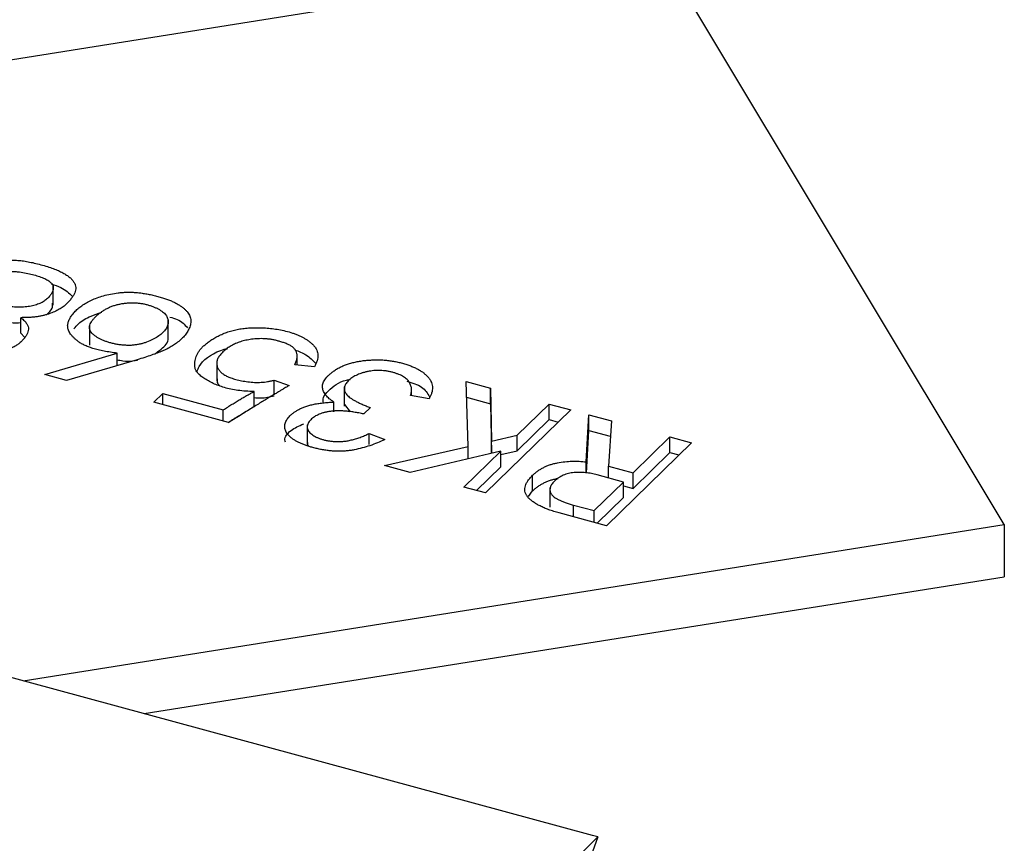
# Model space of a CAD drawing. Header units: millimetres. Extents: x 1628 to 1925, y 2096 to 2516.
# Tile 10 of 40: x 1734 to 1750, y 2146 to 2159. Entities that reach past the tile are written whole.
import ezdxf

# ---------------------------------------------------------------- set-up
doc = ezdxf.new("R2010")
doc.units = ezdxf.units.MM

msp = doc.modelspace()

# ---------------------------------------------------------------- linework, layer by layer
at = {"color": 7, "linetype": 'Continuous', "lineweight": 25}
for p, q in [((1744.275, 2160.346), (1726.123, 2157.455)), ((1749.887, 2150.997), (1744.275, 2160.346)), ((1734.25, 2154.604), (1734.25, 2154.926)), ((1733.719, 2154.143), (1733.719, 2154.4)), ((1736.141, 2154.042), (1736.141, 2154.364)), ((1734.846, 2154.271), (1734.846, 2153.95)), ((1733.719, 2154.143), (1733.777, 2154.077)), ((1734.111, 2153.466), (1735.303, 2153.816)), ((1735.628, 2153.707), (1734.468, 2153.369)), ((1735.303, 2153.612), (1735.303, 2153.816)), ((1736.937, 2153.681), (1736.937, 2153.359)), ((1738.259, 2153.621), (1738.259, 2153.798)), ((1738.543, 2153.59), (1738.223, 2153.626)), ((1734.468, 2153.369), (1734.111, 2153.466)), ((1737.882, 2153.371), (1738.129, 2153.283)), ((1737.882, 2153.136), (1737.882, 2153.371)), ((1739.035, 2153.263), (1739.035, 2152.942)), ((1740.141, 2153.116), (1740.141, 2153.24)), ((1741.036, 2153.351), (1741.439, 2153.242)), ((1741.069, 2152.28), (1741.036, 2153.351)), ((1741.439, 2153.242), (1741.457, 2152.368)), ((1741.439, 2152.984), (1741.439, 2153.242)), ((1735.905, 2153.009), (1736.052, 2153.153)), ((1736.052, 2153.153), (1737.045, 2152.883)), ((1736.052, 2152.969), (1736.052, 2153.153)), ((1737.552, 2152.927), (1737.552, 2153.184)), ((1740.428, 2153.067), (1740.124, 2153.119)), ((1741.044, 2153.092), (1741.439, 2152.984)), ((1737.131, 2152.676), (1735.905, 2153.009)), ((1737.045, 2152.699), (1737.045, 2152.883)), ((1738.864, 2152.853), (1738.864, 2153.012)), ((1739.038, 2152.974), (1739.134, 2152.85)), ((1739.464, 2152.92), (1739.357, 2152.816)), ((1742.758, 2152.883), (1741.358, 2151.517)), ((1741.439, 2152.984), (1741.456, 2152.169)), ((1741.877, 2152.469), (1742.401, 2152.98)), ((1742.401, 2152.98), (1742.758, 2152.883)), ((1742.401, 2152.723), (1742.401, 2152.98)), ((1741.877, 2152.212), (1742.401, 2152.723)), ((1742.401, 2152.723), (1742.552, 2152.682)), ((1743.012, 2152.027), (1743.053, 2152.803)), ((1743.053, 2152.803), (1743.426, 2152.702)), ((1743.053, 2152.546), (1743.053, 2152.803)), ((1738.425, 2152.635), (1738.425, 2152.314)), ((1743.016, 2151.845), (1743.053, 2152.546)), ((1743.053, 2152.546), (1743.409, 2152.449)), ((1743.426, 2152.702), (1743.378, 2151.959)), ((1739.446, 2152.496), (1739.701, 2152.396)), ((1739.446, 2152.312), (1739.446, 2152.496)), ((1741.457, 2152.368), (1741.877, 2152.469)), ((1741.877, 2152.212), (1741.877, 2152.469)), ((1743.782, 2151.849), (1744.388, 2152.44)), ((1744.388, 2152.44), (1744.744, 2152.343)), ((1744.388, 2152.183), (1744.388, 2152.44)), ((1739.698, 2151.968), (1741.069, 2152.28)), ((1741.069, 2152.078), (1741.069, 2152.28)), ((1741.457, 2152.17), (1741.457, 2152.368)), ((1744.744, 2152.343), (1743.344, 2150.977)), ((1741.607, 2152.205), (1740.117, 2151.854)), ((1741.001, 2151.614), (1741.607, 2152.205)), ((1741.607, 2152.147), (1741.877, 2152.212)), ((1741.607, 2151.948), (1741.607, 2152.205)), ((1743.782, 2151.592), (1744.388, 2152.183)), ((1744.388, 2152.183), (1744.538, 2152.142)), ((1740.117, 2151.854), (1739.698, 2151.968)), ((1741.207, 2151.558), (1741.607, 2151.948)), ((1743.012, 2151.845), (1743.012, 2152.027)), ((1743.378, 2151.959), (1743.782, 2151.849)), ((1743.378, 2151.765), (1743.378, 2151.959)), ((1742.132, 2151.55), (1742.132, 2151.807)), ((1743.626, 2151.697), (1743.192, 2151.815)), ((1743.782, 2151.592), (1743.782, 2151.849)), ((1741.358, 2151.517), (1741.001, 2151.614)), ((1742.416, 2151.606), (1742.416, 2151.284)), ((1743.143, 2151.226), (1743.626, 2151.697)), ((1743.626, 2151.44), (1743.626, 2151.697)), ((1743.626, 2151.634), (1743.782, 2151.592)), ((1742.064, 2151.457), (1742.132, 2151.55)), ((1743.194, 2151.018), (1743.626, 2151.44)), ((1742.802, 2151.318), (1743.143, 2151.226)), ((1743.344, 2150.977), (1742.569, 2151.188)), ((1743.143, 2151.032), (1743.143, 2151.226)), ((1733.755, 2148.428), (1749.887, 2150.997)), ((1749.887, 2150.997), (1749.887, 2150.14)), ((1735.744, 2147.888), (1749.887, 2150.14)), ((1743.117, 2145.884), (1729.25, 2149.653)), ((1737.385, 2140.178), (1743.206, 2145.86)), ((1743.206, 2145.86), (1741.931, 2142.385)), ((1743.206, 2145.86), (1743.117, 2145.884))]:
    msp.add_line(p, q, dxfattribs=at)
at = {"color": 8, "linetype": 'Continuous', "lineweight": 25}
msp.add_line((1742.802, 2151.124), (1742.802, 2151.318), dxfattribs=at)
at = {"color": 7, "linetype": 'Continuous', "lineweight": 25}
for points, knots in [([(1732.936, 2154.623), (1732.918, 2154.632), (1732.884, 2154.65), (1732.838, 2154.678), (1732.797, 2154.706), (1732.763, 2154.734), (1732.736, 2154.763), (1732.714, 2154.791), (1732.699, 2154.819), (1732.687, 2154.857), (1732.686, 2154.906), (1732.702, 2154.964), (1732.737, 2155.023), (1732.789, 2155.081), (1732.851, 2155.136), (1732.915, 2155.184), (1732.983, 2155.223), (1733.054, 2155.254), (1733.127, 2155.278), (1733.197, 2155.3), (1733.266, 2155.318), (1733.334, 2155.333), (1733.406, 2155.343), (1733.482, 2155.348), (1733.562, 2155.349), (1733.648, 2155.345), (1733.74, 2155.336), (1733.838, 2155.32), (1733.941, 2155.299), (1734.048, 2155.272), (1734.152, 2155.241), (1734.248, 2155.208), (1734.333, 2155.175), (1734.406, 2155.139), (1734.469, 2155.102), (1734.52, 2155.063), (1734.563, 2155.023), (1734.593, 2154.981), (1734.613, 2154.938), (1734.623, 2154.894), (1734.619, 2154.851), (1734.605, 2154.807), (1734.581, 2154.763), (1734.55, 2154.718), (1734.513, 2154.672), (1734.482, 2154.641), (1734.467, 2154.626)], [0, 0, 0, 0, 0.01897, 0.036841, 0.053636, 0.069667, 0.08505, 0.099809, 0.11407, 0.127888, 0.155756, 0.18409, 0.213899, 0.245659, 0.276899, 0.305249, 0.330561, 0.353685, 0.375144, 0.395581, 0.4148, 0.433033, 0.451201, 0.470193, 0.490278, 0.511624, 0.534918, 0.560393, 0.588183, 0.618599, 0.649339, 0.678099, 0.704853, 0.729863, 0.753591, 0.77635, 0.798488, 0.820251, 0.841676, 0.862642, 0.883581, 0.904813, 0.926818, 0.949993, 0.974307, 1, 1, 1, 1]), ([(1734.14, 2154.704), (1734.158, 2154.719), (1734.188, 2154.75), (1734.222, 2154.796), (1734.244, 2154.843), (1734.251, 2154.881), (1734.25, 2154.911), (1734.243, 2154.933), (1734.231, 2154.955), (1734.212, 2154.975), (1734.189, 2154.995), (1734.161, 2155.015), (1734.127, 2155.033), (1734.075, 2155.057), (1734.003, 2155.084), (1733.908, 2155.112), (1733.805, 2155.135), (1733.716, 2155.15), (1733.642, 2155.158), (1733.588, 2155.162), (1733.536, 2155.162), (1733.485, 2155.159), (1733.436, 2155.152), (1733.389, 2155.144), (1733.344, 2155.131), (1733.288, 2155.111), (1733.224, 2155.082), (1733.159, 2155.043), (1733.106, 2155.001), (1733.072, 2154.963), (1733.053, 2154.931), (1733.045, 2154.907), (1733.042, 2154.882), (1733.045, 2154.857), (1733.052, 2154.832), (1733.067, 2154.806), (1733.086, 2154.78), (1733.118, 2154.745), (1733.168, 2154.704), (1733.243, 2154.662), (1733.33, 2154.627), (1733.428, 2154.6), (1733.531, 2154.581), (1733.635, 2154.571), (1733.738, 2154.572), (1733.821, 2154.579), (1733.885, 2154.59), (1733.93, 2154.6), (1733.973, 2154.612), (1734.012, 2154.627), (1734.049, 2154.643), (1734.083, 2154.661), (1734.113, 2154.682), (1734.131, 2154.697), (1734.14, 2154.704)], [0, 0, 0, 0, 0.027888, 0.054216, 0.07916, 0.103604, 0.115457, 0.127251, 0.138933, 0.150835, 0.163112, 0.175903, 0.189274, 0.203534, 0.233001, 0.262683, 0.292968, 0.324361, 0.339879, 0.354723, 0.368944, 0.382739, 0.396325, 0.409911, 0.423706, 0.437927, 0.466098, 0.493245, 0.519634, 0.546149, 0.559352, 0.57244, 0.585479, 0.598547, 0.61226, 0.626458, 0.64118, 0.656669, 0.687777, 0.71784, 0.747598, 0.77815, 0.808319, 0.836856, 0.864429, 0.892004, 0.905823, 0.919221, 0.932424, 0.945611, 0.958773, 0.972217, 0.985913, 1, 1, 1, 1]), ([(1734.215, 2154.955), (1734.271, 2154.937), (1734.425, 2154.888), (1734.509, 2154.805), (1734.563, 2154.753)], [0, 0, 0, 0, 0.3662413, 1, 1, 1, 1]), ([(1735.303, 2153.816), (1735.265, 2153.821), (1735.191, 2153.831), (1735.086, 2153.849), (1734.99, 2153.87), (1734.903, 2153.893), (1734.827, 2153.919), (1734.759, 2153.948), (1734.7, 2153.979), (1734.652, 2154.013), (1734.612, 2154.047), (1734.577, 2154.081), (1734.547, 2154.114), (1734.524, 2154.146), (1734.506, 2154.178), (1734.492, 2154.208), (1734.487, 2154.238), (1734.485, 2154.277), (1734.495, 2154.325), (1734.518, 2154.382), (1734.551, 2154.438), (1734.597, 2154.494), (1734.653, 2154.547), (1734.719, 2154.597), (1734.793, 2154.645), (1734.876, 2154.689), (1734.97, 2154.728), (1735.075, 2154.762), (1735.192, 2154.789), (1735.297, 2154.806), (1735.385, 2154.816), (1735.455, 2154.819), (1735.526, 2154.819), (1735.599, 2154.816), (1735.674, 2154.809), (1735.751, 2154.797), (1735.83, 2154.783), (1735.909, 2154.766), (1735.987, 2154.746), (1736.061, 2154.723), (1736.129, 2154.7), (1736.193, 2154.675), (1736.25, 2154.648), (1736.303, 2154.619), (1736.349, 2154.589), (1736.391, 2154.558), (1736.426, 2154.526), (1736.457, 2154.492), (1736.48, 2154.459), (1736.498, 2154.424), (1736.509, 2154.389), (1736.514, 2154.354), (1736.512, 2154.318), (1736.502, 2154.27), (1736.481, 2154.211), (1736.442, 2154.144), (1736.393, 2154.08), (1736.35, 2154.042), (1736.328, 2154.023)], [0, 0, 0, 0, 0.02336, 0.045148, 0.065586, 0.084793, 0.102808, 0.119935, 0.136375, 0.152411, 0.167914, 0.182475, 0.196356, 0.20951, 0.222006, 0.234007, 0.245549, 0.256667, 0.278711, 0.300714, 0.323139, 0.34614, 0.369445, 0.392622, 0.41585, 0.439349, 0.463156, 0.487379, 0.512377, 0.538545, 0.552104, 0.565777, 0.579696, 0.594224, 0.609127, 0.624849, 0.641292, 0.658507, 0.675926, 0.692717, 0.708937, 0.724536, 0.739877, 0.754738, 0.769534, 0.784025, 0.798304, 0.812287, 0.825974, 0.839479, 0.853001, 0.866574, 0.880317, 0.894393, 0.922137, 0.94878, 0.974644, 1, 1, 1, 1]), ([(1733.719, 2154.4), (1733.739, 2154.383), (1733.776, 2154.35), (1733.815, 2154.301), (1733.839, 2154.254), (1733.843, 2154.209), (1733.833, 2154.165), (1733.815, 2154.122), (1733.789, 2154.077), (1733.752, 2154.034), (1733.71, 2153.992), (1733.662, 2153.954), (1733.609, 2153.921), (1733.55, 2153.894), (1733.486, 2153.871), (1733.417, 2153.85), (1733.343, 2153.832), (1733.264, 2153.818), (1733.183, 2153.808), (1733.101, 2153.802), (1733.022, 2153.802), (1732.944, 2153.807), (1732.867, 2153.818), (1732.791, 2153.831), (1732.713, 2153.847), (1732.637, 2153.866), (1732.563, 2153.887), (1732.495, 2153.91), (1732.431, 2153.933), (1732.373, 2153.958), (1732.32, 2153.986), (1732.269, 2154.018), (1732.223, 2154.056), (1732.178, 2154.098), (1732.142, 2154.144), (1732.122, 2154.194), (1732.117, 2154.247), (1732.126, 2154.292), (1732.141, 2154.329), (1732.157, 2154.357), (1732.18, 2154.385), (1732.207, 2154.413), (1732.239, 2154.441), (1732.277, 2154.468), (1732.319, 2154.496), (1732.366, 2154.523), (1732.419, 2154.548), (1732.477, 2154.57), (1732.541, 2154.588), (1732.61, 2154.603), (1732.684, 2154.613), (1732.764, 2154.621), (1732.849, 2154.624), (1732.907, 2154.623), (1732.936, 2154.623)], [0, 0, 0, 0, 0.027243, 0.051493, 0.073533, 0.093531, 0.113193, 0.13342, 0.154609, 0.176751, 0.198663, 0.219292, 0.238588, 0.257008, 0.275167, 0.29383, 0.313076, 0.333135, 0.353101, 0.372232, 0.390874, 0.409203, 0.427673, 0.446642, 0.466357, 0.486592, 0.506824, 0.525899, 0.544298, 0.561699, 0.579387, 0.59826, 0.618635, 0.640735, 0.663554, 0.686627, 0.71054, 0.735836, 0.749034, 0.762467, 0.776174, 0.790428, 0.805158, 0.82061, 0.836659, 0.85342, 0.870479, 0.887338, 0.90438, 0.921998, 0.93999, 0.958993, 0.97889, 1, 1, 1, 1]), ([(1734.467, 2154.626), (1734.449, 2154.61), (1734.414, 2154.579), (1734.348, 2154.536), (1734.27, 2154.497), (1734.197, 2154.468), (1734.133, 2154.447), (1734.082, 2154.434), (1734.028, 2154.423), (1733.972, 2154.413), (1733.913, 2154.407), (1733.851, 2154.402), (1733.786, 2154.4), (1733.742, 2154.4), (1733.719, 2154.4)], [0, 0, 0, 0, 0.114481, 0.230011, 0.347839, 0.469479, 0.531803, 0.593432, 0.656861, 0.721599, 0.78757, 0.85556, 0.92665, 1, 1, 1, 1]), ([(1734.14, 2154.447), (1734.177, 2154.482), (1734.24, 2154.542), (1734.239, 2154.609), (1734.239, 2154.637)], [0, 0, 0, 0, 0.589649, 1, 1, 1, 1]), ([(1734.59, 2154.214), (1734.614, 2154.244), (1734.68, 2154.323), (1734.834, 2154.422), (1734.986, 2154.469), (1735.046, 2154.488)], [0, 0, 0, 0, 0.262072, 0.704402, 1, 1, 1, 1]), ([(1736.118, 2154.417), (1736.113, 2154.427), (1736.101, 2154.445), (1736.077, 2154.472), (1736.049, 2154.497), (1736.016, 2154.521), (1735.977, 2154.543), (1735.933, 2154.565), (1735.885, 2154.585), (1735.832, 2154.603), (1735.776, 2154.619), (1735.719, 2154.631), (1735.661, 2154.64), (1735.602, 2154.645), (1735.542, 2154.646), (1735.482, 2154.644), (1735.422, 2154.638), (1735.361, 2154.628), (1735.301, 2154.615), (1735.242, 2154.598), (1735.186, 2154.577), (1735.133, 2154.551), (1735.082, 2154.523), (1735.033, 2154.49), (1734.987, 2154.454), (1734.944, 2154.415), (1734.905, 2154.374), (1734.877, 2154.335), (1734.856, 2154.297), (1734.846, 2154.26), (1734.845, 2154.225), (1734.854, 2154.191), (1734.871, 2154.159), (1734.9, 2154.13), (1734.934, 2154.102), (1734.972, 2154.076), (1735.014, 2154.051), (1735.061, 2154.03), (1735.111, 2154.01), (1735.166, 2153.992), (1735.224, 2153.977), (1735.285, 2153.963), (1735.348, 2153.953), (1735.411, 2153.947), (1735.472, 2153.943), (1735.533, 2153.944), (1735.591, 2153.95), (1735.649, 2153.959), (1735.705, 2153.972), (1735.777, 2153.994), (1735.86, 2154.027), (1735.947, 2154.073), (1736.021, 2154.125), (1736.069, 2154.173), (1736.1, 2154.213), (1736.118, 2154.242), (1736.131, 2154.272), (1736.139, 2154.302), (1736.142, 2154.331), (1736.139, 2154.36), (1736.131, 2154.389), (1736.123, 2154.408), (1736.118, 2154.417)], [0, 0, 0, 0, 0.013849, 0.02759, 0.041218, 0.055062, 0.069202, 0.083802, 0.098763, 0.114478, 0.130116, 0.145187, 0.159837, 0.174171, 0.188654, 0.203202, 0.218025, 0.233549, 0.249384, 0.265639, 0.28252, 0.299805, 0.318269, 0.337509, 0.357986, 0.379789, 0.401283, 0.421342, 0.439808, 0.457093, 0.473622, 0.489356, 0.504882, 0.520454, 0.536165, 0.551497, 0.566785, 0.581954, 0.597351, 0.612868, 0.62882, 0.645149, 0.661351, 0.676842, 0.691712, 0.706286, 0.720691, 0.735098, 0.749947, 0.765332, 0.796218, 0.826351, 0.856347, 0.886828, 0.902072, 0.916847, 0.931101, 0.945039, 0.958816, 0.972549, 0.986227, 1, 1, 1, 1]), ([(1733.532, 2154.327), (1733.537, 2154.326), (1733.595, 2154.312), (1733.661, 2154.316), (1733.719, 2154.32)], [0, 0, 0, 0, 0.098113, 1, 1, 1, 1]), ([(1736.165, 2154.409), (1736.208, 2154.398), (1736.344, 2154.361), (1736.41, 2154.286), (1736.455, 2154.235)], [0, 0, 0, 0, 0.310678, 1, 1, 1, 1]), ([(1737.552, 2153.184), (1737.506, 2153.186), (1737.416, 2153.189), (1737.288, 2153.203), (1737.17, 2153.222), (1737.064, 2153.249), (1736.968, 2153.281), (1736.88, 2153.318), (1736.798, 2153.358), (1736.725, 2153.403), (1736.662, 2153.45), (1736.617, 2153.498), (1736.586, 2153.548), (1736.575, 2153.597), (1736.575, 2153.646), (1736.58, 2153.693), (1736.591, 2153.739), (1736.607, 2153.783), (1736.631, 2153.827), (1736.661, 2153.87), (1736.7, 2153.913), (1736.744, 2153.956), (1736.797, 2153.998), (1736.858, 2154.039), (1736.925, 2154.079), (1736.998, 2154.117), (1737.077, 2154.151), (1737.161, 2154.18), (1737.249, 2154.202), (1737.341, 2154.218), (1737.436, 2154.229), (1737.535, 2154.235), (1737.638, 2154.235), (1737.743, 2154.232), (1737.852, 2154.222), (1737.962, 2154.205), (1738.073, 2154.18), (1738.165, 2154.154), (1738.237, 2154.129), (1738.289, 2154.108), (1738.338, 2154.085), (1738.383, 2154.06), (1738.425, 2154.033), (1738.465, 2154.004), (1738.501, 2153.973), (1738.535, 2153.939), (1738.564, 2153.904), (1738.584, 2153.866), (1738.596, 2153.825), (1738.602, 2153.783), (1738.598, 2153.738), (1738.587, 2153.69), (1738.57, 2153.64), (1738.552, 2153.607), (1738.543, 2153.59)], [0, 0, 0, 0, 0.02789, 0.053806, 0.078262, 0.10147, 0.124101, 0.146541, 0.169057, 0.191964, 0.214168, 0.234928, 0.254719, 0.273881, 0.292723, 0.311105, 0.328865, 0.346204, 0.363562, 0.381356, 0.399657, 0.418576, 0.437957, 0.45779, 0.478157, 0.499059, 0.519922, 0.539871, 0.559258, 0.578419, 0.597731, 0.617573, 0.637811, 0.658928, 0.680852, 0.703801, 0.727712, 0.753245, 0.76641, 0.779449, 0.792554, 0.805873, 0.819281, 0.832958, 0.847025, 0.861547, 0.876363, 0.891583, 0.907314, 0.923783, 0.941171, 0.959675, 0.979225, 1, 1, 1, 1]), ([(1736.328, 2154.023), (1736.306, 2154.005), (1736.264, 2153.971), (1736.192, 2153.924), (1736.12, 2153.884), (1736.042, 2153.849), (1735.956, 2153.817), (1735.86, 2153.782), (1735.749, 2153.745), (1735.67, 2153.72), (1735.628, 2153.707)], [0, 0, 0, 0, 0.130479, 0.251965, 0.364369, 0.470165, 0.579505, 0.704582, 0.844623, 1, 1, 1, 1]), ([(1735.918, 2153.805), (1735.989, 2153.855), (1736.098, 2153.933), (1736.148, 2154.033), (1736.139, 2154.07), (1736.138, 2154.074)], [0, 0, 0, 0, 0.625263, 0.957582, 1, 1, 1, 1]), ([(1738.223, 2153.626), (1738.231, 2153.645), (1738.247, 2153.682), (1738.259, 2153.737), (1738.259, 2153.787), (1738.25, 2153.833), (1738.228, 2153.873), (1738.196, 2153.91), (1738.152, 2153.941), (1738.097, 2153.967), (1738.038, 2153.989), (1737.979, 2154.008), (1737.921, 2154.024), (1737.864, 2154.037), (1737.807, 2154.046), (1737.751, 2154.052), (1737.695, 2154.055), (1737.623, 2154.055), (1737.537, 2154.048), (1737.439, 2154.034), (1737.348, 2154.012), (1737.266, 2153.983), (1737.192, 2153.947), (1737.125, 2153.907), (1737.064, 2153.861), (1737.012, 2153.812), (1736.971, 2153.76), (1736.944, 2153.708), (1736.934, 2153.656), (1736.939, 2153.606), (1736.96, 2153.558), (1736.993, 2153.514), (1737.04, 2153.474), (1737.099, 2153.439), (1737.171, 2153.408), (1737.254, 2153.382), (1737.347, 2153.361), (1737.432, 2153.347), (1737.503, 2153.339), (1737.558, 2153.336), (1737.612, 2153.335), (1737.667, 2153.337), (1737.721, 2153.341), (1737.775, 2153.349), (1737.829, 2153.358), (1737.864, 2153.366), (1737.882, 2153.371)], [0, 0, 0, 0, 0.0318962, 0.0609499, 0.0874313, 0.1113488, 0.1336098, 0.1544122, 0.1746875, 0.1951305, 0.2152454, 0.2343223, 0.2522801, 0.2692302, 0.2854823, 0.3011855, 0.3163396, 0.3312953, 0.3599618, 0.3876243, 0.4146843, 0.4418033, 0.4693582, 0.4974364, 0.5266128, 0.5570173, 0.5872158, 0.6155478, 0.6428191, 0.6693768, 0.6952375, 0.7200756, 0.7444078, 0.7690703, 0.7943525, 0.8207257, 0.8485182, 0.8781599, 0.8935212, 0.9083793, 0.9232481, 0.9382502, 0.9532207, 0.9683257, 0.9839228, 1, 1, 1, 1]), ([(1736.615, 2153.516), (1736.625, 2153.543), (1736.675, 2153.675), (1736.862, 2153.819), (1737.077, 2153.886), (1737.116, 2153.898)], [0, 0, 0, 0, 0.175482, 0.85371, 1, 1, 1, 1]), ([(1738.22, 2153.872), (1738.285, 2153.846), (1738.436, 2153.788), (1738.515, 2153.7), (1738.56, 2153.65)], [0, 0, 0, 0, 0.438406, 1, 1, 1, 1]), ([(1735.303, 2153.707), (1735.332, 2153.701), (1735.421, 2153.684), (1735.546, 2153.682), (1735.622, 2153.701), (1735.642, 2153.706)], [0, 0, 0, 0, 0.267736, 0.817512, 1, 1, 1, 1]), ([(1738.864, 2153.012), (1738.837, 2153.03), (1738.786, 2153.065), (1738.731, 2153.123), (1738.692, 2153.184), (1738.676, 2153.236), (1738.675, 2153.279), (1738.681, 2153.312), (1738.693, 2153.345), (1738.712, 2153.379), (1738.739, 2153.414), (1738.771, 2153.449), (1738.811, 2153.484), (1738.857, 2153.52), (1738.907, 2153.554), (1738.964, 2153.585), (1739.023, 2153.613), (1739.088, 2153.637), (1739.157, 2153.657), (1739.23, 2153.674), (1739.307, 2153.688), (1739.387, 2153.698), (1739.468, 2153.704), (1739.55, 2153.707), (1739.629, 2153.706), (1739.708, 2153.702), (1739.785, 2153.693), (1739.861, 2153.681), (1739.936, 2153.665), (1740.009, 2153.646), (1740.079, 2153.624), (1740.144, 2153.6), (1740.203, 2153.574), (1740.259, 2153.545), (1740.307, 2153.515), (1740.352, 2153.482), (1740.39, 2153.447), (1740.424, 2153.411), (1740.451, 2153.372), (1740.47, 2153.332), (1740.483, 2153.291), (1740.487, 2153.249), (1740.483, 2153.205), (1740.472, 2153.16), (1740.455, 2153.114), (1740.437, 2153.083), (1740.428, 2153.067)], [0, 0, 0, 0, 0.0353829, 0.0693728, 0.102667, 0.1360843, 0.153035, 0.1704891, 0.1882907, 0.2070693, 0.226478, 0.2470282, 0.2686328, 0.2914043, 0.314566, 0.336935, 0.3588313, 0.3803611, 0.4019178, 0.4236194, 0.445659, 0.4682364, 0.4908921, 0.5128997, 0.5345882, 0.5561159, 0.5774616, 0.5990872, 0.6209606, 0.6434414, 0.6657873, 0.687589, 0.7090138, 0.7299513, 0.7510542, 0.771952, 0.7929656, 0.8144525, 0.836002, 0.8576826, 0.8795588, 0.9020208, 0.9249787, 0.9490085, 0.9739292, 1, 1, 1, 1]), ([(1740.124, 2153.119), (1740.13, 2153.139), (1740.142, 2153.178), (1740.142, 2153.236), (1740.128, 2153.292), (1740.105, 2153.337), (1740.079, 2153.371), (1740.055, 2153.395), (1740.026, 2153.418), (1739.993, 2153.439), (1739.955, 2153.458), (1739.912, 2153.475), (1739.865, 2153.491), (1739.814, 2153.505), (1739.762, 2153.517), (1739.708, 2153.525), (1739.655, 2153.53), (1739.602, 2153.532), (1739.548, 2153.531), (1739.495, 2153.526), (1739.442, 2153.519), (1739.39, 2153.507), (1739.34, 2153.494), (1739.292, 2153.479), (1739.249, 2153.461), (1739.209, 2153.442), (1739.172, 2153.42), (1739.14, 2153.397), (1739.11, 2153.372), (1739.085, 2153.345), (1739.064, 2153.318), (1739.049, 2153.29), (1739.039, 2153.263), (1739.035, 2153.236), (1739.036, 2153.21), (1739.044, 2153.183), (1739.057, 2153.158), (1739.076, 2153.132), (1739.101, 2153.107), (1739.133, 2153.081), (1739.172, 2153.055), (1739.217, 2153.029), (1739.269, 2153.002), (1739.328, 2152.975), (1739.393, 2152.947), (1739.44, 2152.93), (1739.464, 2152.92)], [0, 0, 0, 0, 0.042156, 0.082801, 0.122182, 0.161329, 0.180863, 0.199801, 0.218552, 0.237439, 0.256583, 0.276251, 0.296583, 0.317535, 0.338551, 0.358681, 0.378188, 0.397477, 0.416575, 0.436067, 0.455882, 0.476439, 0.497074, 0.517426, 0.537338, 0.556991, 0.57709, 0.597298, 0.617813, 0.639012, 0.659861, 0.680085, 0.699296, 0.718276, 0.73673, 0.755093, 0.773922, 0.792768, 0.812691, 0.833978, 0.856832, 0.881796, 0.908156, 0.936818, 0.967335, 1, 1, 1, 1]), ([(1736.946, 2153.392), (1736.943, 2153.365), (1736.938, 2153.324), (1736.977, 2153.289), (1736.991, 2153.277)], [0, 0, 0, 0, 0.643537, 1, 1, 1, 1]), ([(1738.685, 2153.01), (1738.685, 2153.036), (1738.684, 2153.101), (1738.807, 2153.23), (1738.946, 2153.355), (1739.112, 2153.381), (1739.132, 2153.384)], [0, 0, 0, 0, 0.164486, 0.420525, 0.929171, 1, 1, 1, 1]), ([(1740.061, 2153.358), (1740.152, 2153.329), (1740.342, 2153.268), (1740.403, 2153.156), (1740.434, 2153.098)], [0, 0, 0, 0, 0.479498, 1, 1, 1, 1]), ([(1738.129, 2153.283), (1738.125, 2153.281), (1738.114, 2153.275), (1738.094, 2153.264), (1738.068, 2153.248), (1738.035, 2153.229), (1737.995, 2153.205), (1737.95, 2153.178), (1737.896, 2153.146), (1737.838, 2153.11), (1737.772, 2153.07), (1737.699, 2153.026), (1737.62, 2152.978), (1737.535, 2152.925), (1737.444, 2152.869), (1737.344, 2152.808), (1737.24, 2152.743), (1737.168, 2152.699), (1737.131, 2152.676)], [0, 0, 0, 0, 0.012245, 0.031422, 0.05692, 0.089353, 0.128214, 0.173914, 0.226548, 0.28552, 0.351425, 0.424171, 0.503349, 0.589369, 0.681821, 0.781204, 0.887343, 1, 1, 1, 1]), ([(1737.045, 2152.883), (1737.07, 2152.899), (1737.117, 2152.93), (1737.188, 2152.974), (1737.255, 2153.016), (1737.32, 2153.055), (1737.382, 2153.091), (1737.441, 2153.125), (1737.497, 2153.156), (1737.534, 2153.175), (1737.552, 2153.184)], [0, 0, 0, 0, 0.15195, 0.295673, 0.431834, 0.560799, 0.6816, 0.795082, 0.901054, 1, 1, 1, 1]), ([(1737.552, 2153.085), (1737.59, 2153.082), (1737.704, 2153.073), (1737.81, 2153.097), (1737.882, 2153.114)], [0, 0, 0, 0, 0.330585, 1, 1, 1, 1]), ([(1739.701, 2152.396), (1739.661, 2152.378), (1739.583, 2152.341), (1739.458, 2152.294), (1739.331, 2152.256), (1739.222, 2152.23), (1739.133, 2152.214), (1739.066, 2152.207), (1738.998, 2152.202), (1738.929, 2152.202), (1738.858, 2152.204), (1738.787, 2152.211), (1738.714, 2152.221), (1738.642, 2152.234), (1738.571, 2152.25), (1738.503, 2152.267), (1738.44, 2152.286), (1738.381, 2152.306), (1738.327, 2152.328), (1738.276, 2152.351), (1738.231, 2152.376), (1738.189, 2152.403), (1738.153, 2152.43), (1738.123, 2152.459), (1738.097, 2152.488), (1738.079, 2152.517), (1738.064, 2152.548), (1738.057, 2152.579), (1738.055, 2152.611), (1738.058, 2152.643), (1738.067, 2152.676), (1738.081, 2152.708), (1738.101, 2152.739), (1738.126, 2152.77), (1738.156, 2152.8), (1738.191, 2152.829), (1738.232, 2152.858), (1738.277, 2152.886), (1738.328, 2152.912), (1738.386, 2152.936), (1738.45, 2152.956), (1738.521, 2152.973), (1738.598, 2152.988), (1738.681, 2152.999), (1738.77, 2153.007), (1738.832, 2153.01), (1738.864, 2153.012)], [0, 0, 0, 0, 0.0474584, 0.0923057, 0.1355485, 0.1770355, 0.1973558, 0.2173339, 0.2374428, 0.2576246, 0.2782385, 0.2994199, 0.3212974, 0.3440096, 0.3669218, 0.388811, 0.410143, 0.4309884, 0.4511046, 0.470949, 0.4904445, 0.5097075, 0.5286903, 0.5471087, 0.5649987, 0.5827606, 0.6004276, 0.6183226, 0.6363064, 0.6547788, 0.6733762, 0.6920678, 0.7106185, 0.7295334, 0.7485619, 0.7682055, 0.7883872, 0.8092118, 0.8303358, 0.8517998, 0.8738923, 0.8966117, 0.9204569, 0.9455054, 0.9719236, 1, 1, 1, 1]), ([(1737.127, 2152.677), (1737.19, 2152.718), (1737.278, 2152.775), (1737.375, 2152.829), (1737.402, 2152.844)], [0, 0, 0, 0, 0.718939, 1, 1, 1, 1]), ([(1739.357, 2152.816), (1739.33, 2152.822), (1739.276, 2152.833), (1739.196, 2152.846), (1739.12, 2152.857), (1739.047, 2152.863), (1738.978, 2152.867), (1738.913, 2152.867), (1738.852, 2152.864), (1738.794, 2152.858), (1738.74, 2152.849), (1738.691, 2152.836), (1738.644, 2152.821), (1738.602, 2152.804), (1738.563, 2152.783), (1738.527, 2152.76), (1738.497, 2152.733), (1738.469, 2152.705), (1738.447, 2152.676), (1738.432, 2152.647), (1738.424, 2152.618), (1738.424, 2152.589), (1738.432, 2152.562), (1738.447, 2152.534), (1738.469, 2152.508), (1738.499, 2152.482), (1738.534, 2152.458), (1738.573, 2152.436), (1738.615, 2152.417), (1738.662, 2152.401), (1738.711, 2152.387), (1738.766, 2152.376), (1738.823, 2152.368), (1738.883, 2152.363), (1738.947, 2152.36), (1739.013, 2152.365), (1739.082, 2152.373), (1739.151, 2152.388), (1739.223, 2152.407), (1739.296, 2152.432), (1739.372, 2152.461), (1739.42, 2152.484), (1739.446, 2152.496)], [0, 0, 0, 0, 0.034622, 0.067019, 0.09746, 0.125642, 0.152443, 0.177368, 0.201108, 0.223734, 0.245572, 0.266758, 0.287681, 0.308709, 0.330155, 0.352112, 0.375004, 0.399106, 0.422862, 0.445571, 0.467252, 0.488249, 0.509287, 0.530415, 0.552015, 0.574445, 0.597237, 0.619306, 0.64098, 0.662436, 0.684275, 0.706506, 0.729349, 0.753084, 0.77768, 0.803161, 0.830177, 0.859009, 0.890061, 0.92378, 0.96028, 1, 1, 1, 1]), ([(1738.069, 2152.352), (1738.065, 2152.364), (1738.043, 2152.43), (1738.137, 2152.551), (1738.292, 2152.62), (1738.367, 2152.654)], [0, 0, 0, 0, 0.104254, 0.56661, 1, 1, 1, 1]), ([(1738.432, 2152.346), (1738.429, 2152.336), (1738.423, 2152.317), (1738.439, 2152.299), (1738.447, 2152.291)], [0, 0, 0, 0, 0.5156704, 1, 1, 1, 1]), ([(1742.132, 2151.807), (1742.145, 2151.82), (1742.172, 2151.845), (1742.217, 2151.879), (1742.264, 2151.911), (1742.315, 2151.938), (1742.366, 2151.963), (1742.422, 2151.983), (1742.48, 2152), (1742.559, 2152.017), (1742.66, 2152.032), (1742.78, 2152.041), (1742.898, 2152.04), (1742.974, 2152.032), (1743.012, 2152.027)], [0, 0, 0, 0, 0.080025, 0.156154, 0.228134, 0.296575, 0.362253, 0.425878, 0.488209, 0.54943, 0.668183, 0.781042, 0.891088, 1, 1, 1, 1]), ([(1742.569, 2151.188), (1742.539, 2151.196), (1742.48, 2151.213), (1742.397, 2151.241), (1742.322, 2151.27), (1742.255, 2151.302), (1742.194, 2151.334), (1742.141, 2151.369), (1742.095, 2151.405), (1742.056, 2151.443), (1742.026, 2151.483), (1742.008, 2151.525), (1742.001, 2151.568), (1742.005, 2151.613), (1742.02, 2151.66), (1742.046, 2151.708), (1742.083, 2151.757), (1742.115, 2151.79), (1742.132, 2151.807)], [0, 0, 0, 0, 0.070289, 0.137719, 0.202268, 0.26417, 0.32421, 0.38254, 0.440067, 0.496929, 0.553316, 0.609454, 0.66668, 0.726154, 0.788022, 0.854047, 0.924807, 1, 1, 1, 1]), ([(1742.132, 2151.55), (1742.145, 2151.563), (1742.172, 2151.588), (1742.217, 2151.622), (1742.264, 2151.654), (1742.315, 2151.681), (1742.366, 2151.706), (1742.422, 2151.726), (1742.48, 2151.743), (1742.524, 2151.752), (1742.548, 2151.757), (1742.551, 2151.757)], [0, 0, 0, 0, 0.0800251, 0.1561538, 0.228134, 0.2965751, 0.362253, 0.425878, 0.4882095, 0.5494305, 0.56, 0.56, 0.56, 0.56]), ([(1743.192, 2151.815), (1743.161, 2151.823), (1743.101, 2151.838), (1743.005, 2151.851), (1742.908, 2151.856), (1742.828, 2151.854), (1742.765, 2151.847), (1742.719, 2151.838), (1742.675, 2151.826), (1742.634, 2151.809), (1742.594, 2151.79), (1742.556, 2151.767), (1742.521, 2151.74), (1742.5, 2151.72), (1742.489, 2151.71)], [0, 0, 0, 0, 0.122698, 0.240152, 0.354521, 0.470307, 0.528402, 0.586414, 0.645443, 0.707518, 0.773343, 0.843529, 0.918861, 1, 1, 1, 1]), ([(1742.489, 2151.71), (1742.48, 2151.701), (1742.463, 2151.683), (1742.442, 2151.655), (1742.427, 2151.628), (1742.419, 2151.602), (1742.415, 2151.575), (1742.418, 2151.549), (1742.426, 2151.523), (1742.439, 2151.498), (1742.459, 2151.473), (1742.488, 2151.449), (1742.522, 2151.425), (1742.565, 2151.403), (1742.613, 2151.38), (1742.67, 2151.359), (1742.732, 2151.338), (1742.778, 2151.325), (1742.802, 2151.318)], [0, 0, 0, 0, 0.063644, 0.124167, 0.182189, 0.237483, 0.291937, 0.345867, 0.398669, 0.452935, 0.508419, 0.565786, 0.626373, 0.691284, 0.760344, 0.834433, 0.914275, 1, 1, 1, 1])]:
    msp.add_open_spline(points, degree=3, knots=knots, dxfattribs=at)

doc.saveas('drawing.dxf')
